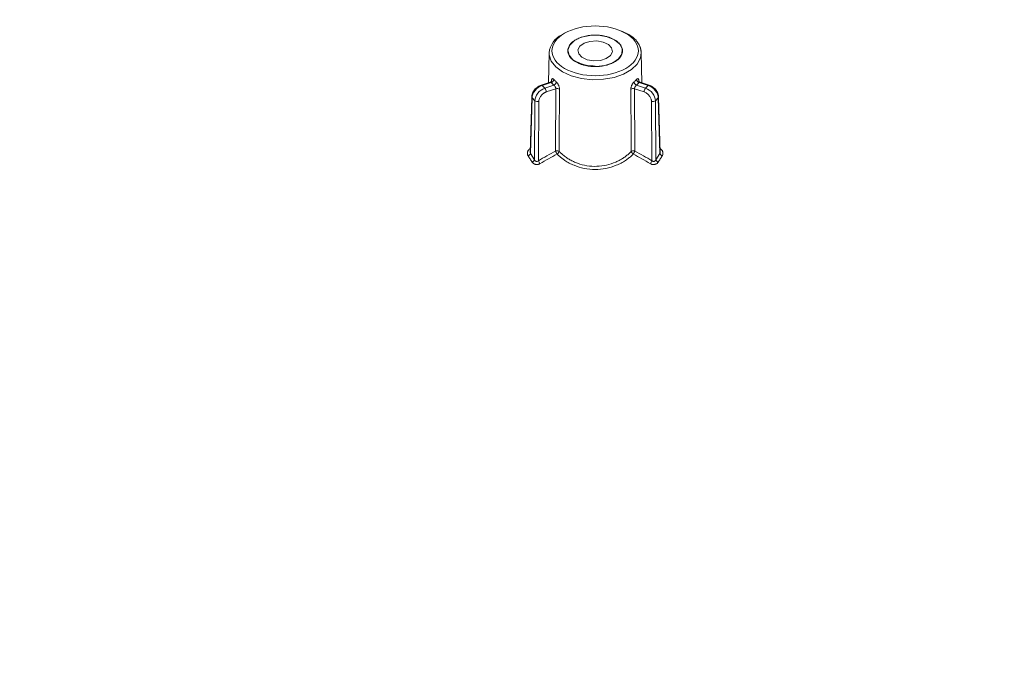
# Model space of a CAD drawing. Header units: millimetres. Extents: x 0 to 420, y 0 to 297.
# Tile 78 of 91: x 306 to 348, y 239 to 267. Entities that reach past the tile are written whole.
import ezdxf

# ---------------------------------------------------------------- set-up
doc = ezdxf.new("R2010")
doc.units = ezdxf.units.MM

msp = doc.modelspace()

# ---------------------------------------------------------------- linework, layer by layer
at = {"color": 7, "linetype": 'Continuous', "lineweight": 15}
for p, q in [((331.68145428, 266.50991064), (331.99414043, 266.36260631)), ((332.03499258, 266.34991484), (331.98796724, 266.38573021)), ((328.57642351, 265.55958916), (328.54864479, 264.26032535)), ((332.60817919, 264.26032383), (332.58040573, 265.55958916)), ((328.66332505, 264.29854968), (328.23429515, 264.15555495)), ((332.92253146, 264.15555495), (332.49363064, 264.29850711)), ((328.27381968, 264.13903728), (328.66907546, 264.27077519)), ((328.39095235, 264.02191689), (328.27381968, 264.13903728)), ((328.78620813, 264.1536548), (328.39095235, 264.02191689)), ((328.86961806, 263.99785334), (328.45344033, 263.85914236)), ((328.85706094, 261.29067162), (328.86961806, 263.99785334)), ((332.28720723, 263.99785562), (332.29976304, 261.29067162)), ((332.70338102, 263.85914236), (332.28720723, 263.99785562)), ((332.76587162, 264.02191537), (332.37061716, 264.15365556)), ((332.48774852, 264.27077519), (332.88300825, 264.13903804)), ((332.88300825, 264.13903804), (332.76587162, 264.02191537)), ((327.82094916, 263.63476535), (327.75003181, 261.21721249)), ((327.76683919, 261.18259544), (327.83765643, 263.5968053)), ((327.96121914, 263.47325397), (327.83765643, 263.5968053)), ((327.96121914, 263.47325397), (327.94149441, 260.9100264)), ((328.13194943, 263.44684662), (328.11209695, 260.86671934)), ((333.04473361, 260.86671857), (333.02487586, 263.44684434)), ((333.19560484, 263.47325397), (333.31917018, 263.5968053)), ((333.21532825, 260.91002716), (333.19560484, 263.47325397)), ((333.31917018, 263.5968053), (333.38998742, 261.18259544)), ((333.40678558, 261.2175509), (333.33587745, 263.63476383)), ((327.76683919, 261.18259544), (327.94149441, 260.9100264)), ((333.21532825, 260.91002716), (333.38998742, 261.18259544))]:
    msp.add_line(p, q, dxfattribs=at)
at = {"color": 8, "linetype": 'Continuous', "lineweight": 15}
for p, q in [((328.68659801, 264.31895829), (328.68235303, 264.32727263)), ((332.4702365, 264.31898262), (332.47447358, 264.32727263))]:
    msp.add_line(p, q, dxfattribs=at)
at = {"color": 7, "linetype": 'Continuous', "lineweight": 15, "flags": 128}
for points in [[(331.33879909, 265.12281333), (331.00355252, 265.00861037), (330.62223022, 264.96343329), (330.23616246, 264.99218172), (329.88718392, 265.09173903), (329.61310823, 265.251316), (329.44364234, 265.45362328), (329.39714251, 265.67673192), (329.47865451, 265.89646998), (329.67934068, 266.08902211), (329.97745588, 266.23352307), (330.34068927, 266.31431292), (330.72969151, 266.32264168), (331.102296, 266.25760226), (331.41812999, 266.12624224), (331.64297026, 265.94280126), (331.75244538, 265.72715154), (331.73469629, 265.50266592), (331.59164857, 265.2936707), (331.33879909, 265.12281333)], [(331.06068784, 265.3140265), (330.8041729, 265.23272418), (330.51328325, 265.21427683), (330.23231656, 265.26149998), (330.00403342, 265.36719627), (329.86319841, 265.51528071), (329.83124451, 265.68320393), (329.91304232, 265.84540483), (330.09613614, 265.97718836), (330.35265503, 266.05849448), (330.64353941, 266.0769388), (330.92451137, 266.02971868), (331.15279056, 265.92401859), (331.29363084, 265.77593719), (331.32557946, 265.60801093), (331.24378165, 265.44581003), (331.06068784, 265.3140265)]]:
    msp.add_lwpolyline(points, dxfattribs=at)
at = {"color": 8, "linetype": 'Continuous', "lineweight": 15, "flags": 128}
msp.add_lwpolyline([(332.58040573, 265.55958916), (332.54775905, 265.33698234), (332.40416868, 265.0709647), (332.15446573, 264.83251241), (331.81317109, 264.63548721), (331.40012012, 264.4913398), (330.93930887, 264.40844381), (330.45752692, 264.39161978), (329.98277033, 264.44184704), (329.54262948, 264.55620283), (329.16268354, 264.72804103), (328.86501747, 264.94737991), (328.66692597, 265.20146782), (328.5799217, 265.47553821), (328.57642351, 265.55958916)], dxfattribs=at)
at = {"color": 7, "linetype": 'Continuous', "lineweight": 15}
for centre, radius, start, end in [((329.58580097, 265.43408569), 1.01714993, 116.563290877, 172.9123617), ((331.81809151, 265.53026187), 0.76287814, 2.203161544, 38.150095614), ((328.62724802, 264.41908556), 0.15409575, 285.749850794, 354.254579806), ((329.70658602, 265.21952752), 1.23415854, 221.381718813, 228.627412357), ((328.72639248, 264.30751577), 0.1650791, 291.244305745, 355.088135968), ((331.45031489, 265.21939493), 1.23401167, 311.374159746, 318.620525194), ((332.43042247, 264.30750421), 0.16506387, 184.908290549, 248.757491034), ((332.52959078, 264.41909943), 0.15411312, 185.74966916, 254.246243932), ((328.19390871, 263.85289165), 0.25960688, 1.379678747, 40.623194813), ((328.93049022, 263.81079821), 0.19671055, 60.266071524, 108.026111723), ((332.22633859, 263.81079794), 0.19671189, 71.975093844, 119.734004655), ((332.9629297, 263.85288033), 0.25962421, 139.377237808, 178.617914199), ((327.87313957, 263.63507911), 0.05219135, 180.344449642, 227.166813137), ((328.07164352, 263.62206473), 0.18530566, 233.422896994, 288.992246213), ((333.08517858, 263.62206472), 0.18530677, 251.008914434, 306.577571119), ((327.59229678, 261.25602954), 0.18936109, 292.792776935, 337.182363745), ((327.76633417, 260.98572255), 0.19081671, 292.669261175, 336.628233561), ((328.52046552, 261.00520196), 0.4312103, 198.732407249, 217.932597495), ((332.63630059, 261.00525719), 0.43128932, 322.066154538, 341.263298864), ((333.39049599, 260.9857275), 0.19082526, 203.372028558, 247.330225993), ((333.56451986, 261.25601992), 0.18934816, 202.816122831, 247.208421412)]:
    msp.add_arc(centre, radius, start, end, dxfattribs=at)
at = {"color": 8, "linetype": 'Continuous', "lineweight": 15}
for centre, radius, start, end in [((328.24209447, 264.11746479), 0.03836484, 34.214890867, 106.409119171), ((332.9160084, 264.11564279), 0.0404518, 80.797746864, 144.665513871), ((333.28342552, 263.63525736), 0.05249992, 312.910232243, 358.120920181)]:
    msp.add_arc(centre, radius, start, end, dxfattribs=at)
at = {"color": 7, "linetype": 'Continuous', "lineweight": 15}
for points, knots in [([(327.78300711, 281.06434183), (327.54311978, 281.0511973), (326.87140672, 281.01439106), (325.65367514, 280.91158832), (324.12307252, 280.74004518), (322.5284704, 280.50080068), (321.01383278, 280.2172437), (319.59497106, 279.89213546), (318.1718285, 279.53978986), (316.72377017, 279.14685582), (315.32029905, 278.72710525), (314.09256206, 278.3225754), (313.00036872, 277.93162177), (311.93404656, 277.51923874), (310.73749246, 277.01315292), (309.50824521, 276.43681374), (308.35426704, 275.835117), (307.35692519, 275.26488984), (306.33848339, 274.6363244), (305.2297458, 273.89418666), (304.01604661, 273.01012644), (302.81880024, 272.06957241), (301.60461884, 271.04782964), (300.33869598, 269.91096817), (299.04265164, 268.67222012), (297.83627649, 267.44734693), (296.81171178, 266.35748122), (295.89441672, 265.3455669), (294.91141104, 264.22384402), (293.9508353, 263.08511657), (293.06139942, 261.993827), (292.40913935, 261.17125622), (291.87378999, 260.4711532), (291.35544758, 259.77610175), (290.75132302, 258.93973461), (290.08954326, 257.9867981), (289.45664501, 257.03804877), (288.89268191, 256.16057982), (288.34952037, 255.28685351), (287.7841141, 254.34493774), (287.22089191, 253.36736005), (286.71797113, 252.45981164), (286.27392137, 251.63134922), (285.79144122, 250.70133562), (285.33490751, 249.78426669), (284.93847746, 248.95550554), (284.65014217, 248.33595864), (284.36847204, 247.71611368), (284.05755936, 247.01239549), (283.75547195, 246.30484762), (283.52848159, 245.75648041), (283.36738003, 245.35985052), (283.21194355, 244.97168021), (282.99823286, 244.42657404), (282.67405213, 243.57464023), (282.23598552, 242.36244256), (281.73148527, 240.8753432), (281.41321422, 239.80587465), (281.25823835, 239.28511783)], [0, 0, 0, 0, 0.0106875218, 0.0299263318, 0.0543747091, 0.079225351, 0.1016222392, 0.1229673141, 0.1443134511, 0.1671323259, 0.1899363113, 0.2096801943, 0.2246720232, 0.2415102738, 0.2606762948, 0.282925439, 0.3035797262, 0.3202997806, 0.3362903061, 0.358685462, 0.3810839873, 0.4038369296, 0.4269373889, 0.4514717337, 0.4799414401, 0.5065564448, 0.5279896, 0.546960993, 0.5679312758, 0.5952456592, 0.6143205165, 0.6307580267, 0.6419413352, 0.6535359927, 0.6700102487, 0.6882778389, 0.7056500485, 0.721136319, 0.7350586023, 0.7519292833, 0.7703694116, 0.7855027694, 0.7987576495, 0.8127485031, 0.8325679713, 0.8448636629, 0.8540655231, 0.8632877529, 0.8755262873, 0.8887745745, 0.8980103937, 0.9023091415, 0.9081037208, 0.9169478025, 0.928838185, 0.9494182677, 0.9753702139, 1, 1, 1, 1]), ([(379.89973018, 239.2840313), (379.76702143, 239.73157635), (379.48568713, 240.68034404), (379.03516897, 242.02951916), (378.60210973, 243.25124502), (378.24311205, 244.20861013), (377.95879403, 244.93788134), (377.62597289, 245.76726866), (377.13397561, 246.94440059), (376.45415822, 248.46710956), (375.69810107, 250.04543608), (374.88266592, 251.64492267), (374.05816837, 253.16027347), (373.15743589, 254.71535198), (372.42128081, 255.915206), (371.71047, 257.02199878), (371.05720213, 258.00320896), (370.35302508, 259.01453895), (369.59712667, 260.05573802), (368.81640043, 261.08843982), (367.95980689, 262.16302277), (367.11044081, 263.1979222), (366.18512006, 264.2935107), (365.10255499, 265.52857682), (363.95749299, 266.77771409), (362.87910452, 267.89986944), (361.99172324, 268.78402716), (361.19811145, 269.54716017), (360.31005164, 270.37190303), (359.22183063, 271.33276131), (357.98219009, 272.35742463), (356.7107723, 273.33281567), (355.4827347, 274.19976646), (354.30359891, 274.96273193), (353.22412312, 275.60119196), (352.20931052, 276.14856024), (351.28236826, 276.60935576), (350.36651462, 277.03231503), (349.30241873, 277.48761143), (347.94650323, 278.01554338), (346.40631242, 278.54817799), (344.78633202, 279.0461339), (343.19102089, 279.48770675), (341.52311893, 279.90338859), (339.7739343, 280.29697162), (338.19130355, 280.57122011), (336.87187032, 280.75490662), (335.91644664, 280.8652427), (335.13988359, 280.94100046), (334.39811806, 281.0016243), (333.82624883, 281.04376048), (333.4576835, 281.06063756), (333.37381291, 281.0644781)], [0, 0, 0, 0, 0.0211746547, 0.0448889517, 0.0644807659, 0.0799251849, 0.0912089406, 0.0998991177, 0.1202940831, 0.1487493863, 0.1750219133, 0.1990464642, 0.2293923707, 0.2525630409, 0.2797383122, 0.292814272, 0.3114881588, 0.3325447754, 0.3481265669, 0.3692880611, 0.390803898, 0.4087421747, 0.4301205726, 0.4556240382, 0.482729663, 0.5061633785, 0.5252383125, 0.5385456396, 0.5554243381, 0.5790751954, 0.603188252, 0.6271201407, 0.6507812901, 0.6711397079, 0.6912853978, 0.7090387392, 0.7245149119, 0.7387322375, 0.7549074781, 0.776264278, 0.803574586, 0.8273466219, 0.8517281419, 0.8772830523, 0.9038617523, 0.9316955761, 0.9488746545, 0.9631640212, 0.97447508, 0.9835803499, 0.9962635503, 1, 1, 1, 1]), ([(329.25105815, 264.87934473), (328.51847124, 265.30225816), (328.51847124, 265.98896228), (329.98364507, 266.83478913), (331.17318039, 266.83478913), (331.9057673, 266.41187571)], [0, 0, 0, 0, 0.5, 0.5, 1, 1, 1, 1]), ([(331.9057673, 266.41187571), (332.63835422, 265.98896228), (332.63835422, 265.30225816), (331.17318039, 264.45643131), (329.98364507, 264.45643131), (329.25105815, 264.87934473)], [0, 0, 0, 0, 0.5, 0.5, 1, 1, 1, 1]), ([(329.73872343, 265.1608679), (329.7213409, 265.171263), (329.68671007, 265.19197292), (329.63926435, 265.22524526), (329.59549146, 265.25992884), (329.55568525, 265.29618881), (329.51976998, 265.33398514), (329.46423083, 265.40221378), (329.40696154, 265.50555455), (329.38288828, 265.64555237), (329.40696173, 265.78563923), (329.479285, 265.91626151), (329.59009242, 266.03332975), (329.7338054, 266.13311969), (329.9067136, 266.21612603), (330.10941726, 266.28008316), (330.33575828, 266.32186153), (330.57833441, 266.3357756), (330.82093344, 266.32187232), (331.02373853, 266.28448775), (331.18442136, 266.23725296), (331.30883598, 266.18913943), (331.38157797, 266.15000307), (331.41810203, 266.13035254)], [0, 0, 0, 0, 0.0201451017, 0.0401346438, 0.0600479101, 0.0799650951, 0.0999663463, 0.120130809, 0.1850761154, 0.250093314, 0.3150386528, 0.3800558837, 0.4400067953, 0.500028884, 0.5599798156, 0.620001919, 0.6849472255, 0.749964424, 0.8149097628, 0.8799269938, 0.9200427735, 0.9598531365, 1, 1, 1, 1]), ([(331.41810203, 266.13035254), (331.43548456, 266.11995744), (331.47011538, 266.09924752), (331.51756111, 266.06597518), (331.561334, 266.0312916), (331.60114021, 265.99503163), (331.63705548, 265.9572353), (331.69259463, 265.88900666), (331.74986392, 265.78566589), (331.77393718, 265.64566807), (331.74986373, 265.50558121), (331.67754046, 265.37495893), (331.56673304, 265.25789069), (331.42302006, 265.15810075), (331.25011186, 265.07509441), (331.0474082, 265.01113728), (330.82106718, 264.96935891), (330.57849105, 264.95544484), (330.33589202, 264.96934812), (330.13308693, 265.00673269), (329.9724041, 265.05396748), (329.84798948, 265.10208101), (329.77524749, 265.14121737), (329.73872343, 265.1608679)], [0, 0, 0, 0, 0.0201451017, 0.0401346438, 0.0600479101, 0.0799650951, 0.0999663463, 0.120130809, 0.1850761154, 0.250093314, 0.3150386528, 0.3800558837, 0.4400067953, 0.500028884, 0.5599798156, 0.620001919, 0.6849472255, 0.749964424, 0.8149097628, 0.8799269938, 0.9200427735, 0.9598531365, 1, 1, 1, 1]), ([(332.3993297, 266.03619026), (332.38542609, 266.0600008), (332.31281476, 266.18435085), (332.15919624, 266.27589752), (332.03499258, 266.34991484)], [0, 0, 0, 0, 0.19147991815, 1, 1, 1, 1]), ([(332.5804031, 265.55968192), (332.56928113, 265.66037845), (332.55081226, 265.82759254), (332.44244004, 265.97682555), (332.3993297, 266.03619026)], [0, 0, 0, 0, 0.6022012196, 1, 1, 1, 1]), ([(330.57841462, 264.98301278), (330.46553986, 264.98841297), (330.3078398, 264.99595769), (330.095858, 265.04417094), (329.94989347, 265.08995526), (329.86386778, 265.13619848), (329.82864853, 265.15513063)], [0, 0, 0, 0, 0.4029918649, 0.5630296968, 0.8211026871, 1, 1, 1, 1]), ([(328.68857759, 264.32008547), (328.68755661, 264.32009271), (328.68531571, 264.3201086), (328.66967674, 264.30367711), (328.65060529, 264.29528227), (328.64132307, 264.29119644)], [0, 0, 0, 0, 0.3004961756, 0.6595465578, 1, 1, 1, 1]), ([(328.68235212, 264.32727393), (328.68269925, 264.33562237), (328.68339176, 264.3522767), (328.68611489, 264.3742396), (328.69071783, 264.39671577), (328.69809036, 264.41734627), (328.70933088, 264.4324786), (328.72341495, 264.43915532), (328.74036597, 264.43640276), (328.75949691, 264.42565303), (328.77358794, 264.41094816), (328.78057121, 264.40366069)], [0, 0, 0, 0, 0.083655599, 0.1668849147, 0.2509386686, 0.3763622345, 0.5001168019, 0.6246434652, 0.7496379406, 0.8759249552, 1, 1, 1, 1]), ([(328.89086403, 264.29337982), (328.89659175, 264.28801086), (328.90805804, 264.27726275), (328.92545893, 264.2568358), (328.94526334, 264.23007958), (328.96680116, 264.19581331), (328.98795509, 264.15397777), (329.0054539, 264.11010917), (329.01826853, 264.06576888), (329.02668304, 264.02195223), (329.02759719, 263.99503964), (329.02805335, 263.98161015)], [0, 0, 0, 0, 0.0827806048, 0.1657183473, 0.2504812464, 0.3751961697, 0.4997052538, 0.623335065, 0.7489921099, 0.8747460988, 1, 1, 1, 1]), ([(332.1287721, 263.98161015), (332.12895688, 263.99049044), (332.12932549, 264.00820578), (332.13300514, 264.03657077), (332.13986525, 264.07050874), (332.15133822, 264.10998271), (332.1687919, 264.15380612), (332.18997378, 264.19574497), (332.21417408, 264.23413927), (332.23994479, 264.26828631), (332.25734044, 264.28506473), (332.26596142, 264.29337982)], [0, 0, 0, 0, 0.08365559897, 0.16688491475, 0.25093866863, 0.37636223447, 0.50011680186, 0.62464346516, 0.74963794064, 0.87592495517, 1, 1, 1, 1]), ([(332.37625424, 264.40366069), (332.38092607, 264.40869014), (332.39027859, 264.41875859), (332.40367213, 264.42912273), (332.41830447, 264.43679953), (332.43337045, 264.4391331), (332.4474452, 264.43252242), (332.45871177, 264.41741608), (332.46695795, 264.39413431), (332.4726243, 264.364397), (332.47385781, 264.33963184), (332.47447334, 264.32727393)], [0, 0, 0, 0, 0.0827806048, 0.1657183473, 0.2504812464, 0.3751961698, 0.4997052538, 0.6233350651, 0.7489921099, 0.8747460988, 1, 1, 1, 1]), ([(332.51550222, 264.2911972), (332.50621464, 264.29528613), (332.48714001, 264.30368387), (332.47150569, 264.32013745), (332.46926326, 264.32012316), (332.46824243, 264.32011665)], [0, 0, 0, 0, 0.3407894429, 0.6999057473, 1, 1, 1, 1]), ([(328.23437549, 264.15558158), (328.20205001, 264.14268403), (328.13911891, 264.11757515), (328.05259191, 264.05826774), (327.97864345, 263.99075955), (327.90243056, 263.89592092), (327.83814858, 263.77353518), (327.82642228, 263.67819489), (327.82092808, 263.63352447)], [0, 0, 0, 0, 0.1515430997, 0.2950233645, 0.4308058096, 0.5592178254, 0.7934773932, 1, 1, 1, 1]), ([(327.83765658, 263.59680506), (327.84046776, 263.70257484), (327.88882666, 263.82160523), (328.04992923, 264.02188518), (328.16141484, 264.10157075), (328.27381904, 264.13903476)], [0, 0, 0, 0, 0.5, 0.5, 1, 1, 1, 1]), ([(328.39095175, 264.02191474), (328.27854754, 263.98445073), (328.16775114, 263.90407605), (328.00902409, 263.70142081), (327.96233297, 263.58072283), (327.9612207, 263.47325433)], [0, 0, 0, 0, 0.5, 0.5, 1, 1, 1, 1]), ([(328.45344223, 263.85914476), (328.44331658, 263.85551571), (328.42314399, 263.84828584), (328.39321066, 263.83414211), (328.36380356, 263.81766177), (328.32414372, 263.79152282), (328.27610484, 263.75201421), (328.22530214, 263.69556665), (328.18348083, 263.6332801), (328.15409926, 263.56926759), (328.13557121, 263.50597259), (328.13315645, 263.4665676), (328.13194787, 263.44684561)], [0, 0, 0, 0, 0.0602785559, 0.1200885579, 0.1799583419, 0.2404146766, 0.3700249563, 0.5001025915, 0.6297201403, 0.759805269, 0.8797837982, 1, 1, 1, 1]), ([(328.86962035, 263.99785577), (328.86943132, 264.00389099), (328.86903444, 264.01656191), (328.86424833, 264.03785732), (328.85595522, 264.06143849), (328.83833253, 264.09632852), (328.81310125, 264.13106444), (328.79309094, 264.14787276), (328.7862095, 264.15365305)], [0, 0, 0, 0, 0.1088686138, 0.2285692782, 0.3594358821, 0.5017211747, 0.8286445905, 1, 1, 1, 1]), ([(332.37061596, 264.15365305), (332.36676737, 264.15054847), (332.35627353, 264.14208328), (332.33600365, 264.12042141), (332.31123643, 264.08440192), (332.2906713, 264.03926865), (332.28829068, 264.01082587), (332.28720511, 263.99785577)], [0, 0, 0, 0, 0.09681679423, 0.26398778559, 0.50106649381, 0.77248286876, 1, 1, 1, 1]), ([(333.02487759, 263.44684561), (333.02453707, 263.45663886), (333.02385867, 263.47614918), (333.01928001, 263.50626518), (333.01207816, 263.5367338), (332.99827359, 263.57915977), (332.97334632, 263.63322621), (332.93164685, 263.69540823), (332.88077639, 263.75199439), (332.82385608, 263.79865955), (332.76398291, 263.83590974), (332.7235963, 263.8513947), (332.70338323, 263.85914476)], [0, 0, 0, 0, 0.0602876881, 0.1201064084, 0.179984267, 0.2404478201, 0.3700693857, 0.5001509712, 0.6297646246, 0.7598384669, 0.8798017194, 1, 1, 1, 1]), ([(333.19560476, 263.47325433), (333.19449249, 263.58072283), (333.14780137, 263.70142081), (332.98907432, 263.90407605), (332.87827791, 263.98445073), (332.76587371, 264.02191474)], [0, 0, 0, 0, 0.5, 0.5, 1, 1, 1, 1]), ([(332.88300642, 264.13903476), (332.99541062, 264.10157075), (333.10689623, 264.02188518), (333.2679988, 263.82160523), (333.3163577, 263.70257484), (333.31916888, 263.59680506)], [0, 0, 0, 0, 0.5, 0.5, 1, 1, 1, 1]), ([(333.33589589, 263.63352447), (333.33040214, 263.67819525), (333.31867685, 263.77353581), (333.25439629, 263.89592063), (333.17818166, 263.99075695), (333.10423652, 264.05827085), (333.01770657, 264.1175745), (332.95477546, 264.14268512), (332.92245111, 264.1555831)], [0, 0, 0, 0, 0.2065224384, 0.4407795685, 0.5691932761, 0.7049724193, 0.8484601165, 1, 1, 1, 1]), ([(327.66565612, 261.08145603), (327.66059725, 261.09006927), (327.65047731, 261.10729947), (327.64049285, 261.13526641), (327.63353918, 261.16887425), (327.63250781, 261.20819334), (327.64092045, 261.25193994), (327.65820124, 261.2940278), (327.68452597, 261.33295269), (327.71807554, 261.36795891), (327.74634333, 261.38593378), (327.76035122, 261.39484109)], [0, 0, 0, 0, 0.08303707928, 0.16611005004, 0.25057544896, 0.37546932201, 0.50012995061, 0.62519017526, 0.74973524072, 0.87598319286, 1, 1, 1, 1]), ([(328.11209441, 260.86671652), (328.23590778, 260.93807881), (328.48377571, 261.08094241), (328.73255185, 261.22071766), (328.85706095, 261.29067329)], [0, 0, 0, 0, 0.4995134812, 1, 1, 1, 1]), ([(328.85706095, 261.29067329), (328.86266409, 261.29223245), (328.87861177, 261.29667012), (328.91296228, 261.30074094), (328.9657081, 261.2981896), (328.99635499, 261.28378725), (329.01372423, 261.27562467)], [0, 0, 0, 0, 0.1105802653, 0.3147342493, 0.6116230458, 1, 1, 1, 1]), ([(328.92351458, 261.162915), (328.91918322, 261.16878427), (328.91108862, 261.17975297), (328.90006746, 261.1971114), (328.89105033, 261.21235525), (328.88235393, 261.22822136), (328.87461831, 261.2442587), (328.86698181, 261.26157534), (328.86128761, 261.27697385), (328.85836971, 261.28643134), (328.85706095, 261.29067329)], [0, 0, 0, 0, 0.1556883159, 0.2909555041, 0.4056973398, 0.4999842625, 0.642371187, 0.7560927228, 0.890600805, 1, 1, 1, 1]), ([(332.14310123, 261.27562467), (332.14424322, 261.27623926), (332.14598469, 261.27717648), (332.14831091, 261.27925084), (332.15188458, 261.28016719), (332.15708451, 261.28360524), (332.16542701, 261.2869017), (332.18378809, 261.29385411), (332.2131854, 261.29953424), (332.25726429, 261.30073713), (332.28386712, 261.29443772), (332.29976451, 261.29067329)], [0, 0, 0, 0, 0.0299149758, 0.0456187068, 0.0589930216, 0.1192043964, 0.1669209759, 0.2435394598, 0.5008158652, 0.7016961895, 1, 1, 1, 1]), ([(332.29976451, 261.29067329), (332.29799435, 261.28487047), (332.29449183, 261.27338876), (332.28693281, 261.25437418), (332.27806567, 261.23505551), (332.26797068, 261.21573191), (332.25695481, 261.19694455), (332.24525572, 261.17892592), (332.23730824, 261.16827308), (332.23331088, 261.162915)], [0, 0, 0, 0, 0.1476446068, 0.292135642, 0.4343241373, 0.5751815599, 0.7157392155, 0.8570249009, 1, 1, 1, 1]), ([(332.29976451, 261.29067329), (332.42427361, 261.22071766), (332.67304975, 261.08094241), (332.92091767, 260.93807881), (333.04473105, 260.86671652)], [0, 0, 0, 0, 0.5004865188, 1, 1, 1, 1]), ([(333.39647424, 261.39484109), (333.40592379, 261.38906294), (333.42486159, 261.37748298), (333.44983758, 261.35619831), (333.47525119, 261.32874988), (333.49860062, 261.29399477), (333.51589287, 261.25198661), (333.52433731, 261.20820578), (333.5230181, 261.1641003), (333.51315722, 261.12078926), (333.49846674, 261.09451005), (333.49116934, 261.08145603)], [0, 0, 0, 0, 0.0826903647, 0.1657194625, 0.2505388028, 0.3749798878, 0.5000588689, 0.6245383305, 0.7495759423, 0.875603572, 1, 1, 1, 1]), ([(327.83987508, 260.80964497), (327.81073044, 260.85528802), (327.75272348, 260.94613199), (327.69458426, 261.03649461), (327.66565612, 261.08145603)], [0, 0, 0, 0, 0.502433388, 1, 1, 1, 1]), ([(327.7539225, 261.25768003), (327.75303663, 261.24906763), (327.7503657, 261.22310073), (327.76023993, 261.19882181), (327.76683919, 261.18259544)], [0, 0, 0, 0, 0.331668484, 1, 1, 1, 1]), ([(327.9414973, 260.9100267), (327.94600074, 260.90146366), (327.9546017, 260.88510943), (327.972575, 260.86522933), (327.99245515, 260.85066123), (328.02192967, 260.83804712), (328.06705634, 260.83689711), (328.09656662, 260.85643567), (328.11209441, 260.86671652)], [0, 0, 0, 0, 0.1432094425, 0.2735104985, 0.3924551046, 0.5020788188, 0.7380025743, 1, 1, 1, 1]), ([(328.92351458, 261.162915), (328.80019765, 261.09365506), (328.55202283, 260.9542697), (328.30475666, 260.8118), (328.18035591, 260.74012283)], [0, 0, 0, 0, 0.4968953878, 1, 1, 1, 1]), ([(329.01372423, 261.27562467), (329.01221069, 261.27103507), (329.00918215, 261.26185144), (329.00177336, 261.24689634), (328.9924016, 261.23163543), (328.97721191, 261.21179896), (328.95441807, 261.18690188), (328.93391552, 261.17098808), (328.92351458, 261.162915)], [0, 0, 0, 0, 0.1252495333, 0.2506198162, 0.3758810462, 0.5008011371, 0.7467562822, 1, 1, 1, 1]), ([(332.23331088, 261.162915), (332.21293654, 261.14248373), (332.17227905, 261.10171263), (332.10757907, 261.04337813), (332.04038838, 260.98736423), (331.97044036, 260.93387619), (331.86117766, 260.85714407), (331.70648549, 260.76406567), (331.42918095, 260.6333501), (331.05284993, 260.51922938), (330.57682296, 260.47419558), (330.10167659, 260.51984784), (329.72702924, 260.63364618), (329.45061004, 260.76394908), (329.27889617, 260.86715586), (329.13905013, 260.96835214), (329.02617593, 261.06160775), (328.95780333, 261.12907851), (328.92351458, 261.162915)], [0, 0, 0, 0, 0.0251832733, 0.050253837, 0.0752490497, 0.100206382, 0.1251632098, 0.1879890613, 0.2503660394, 0.3760138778, 0.5006194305, 0.6246146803, 0.7496864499, 0.8119374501, 0.8746683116, 0.9163107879, 0.9580299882, 1, 1, 1, 1]), ([(329.10954119, 261.18167748), (329.13279238, 261.16095009), (329.17896702, 261.11978746), (329.25200519, 261.06202036), (329.32687707, 261.00776987), (329.40364231, 260.95728647), (329.4819721, 260.91050793), (329.56164843, 260.86744378), (329.6424295, 260.82807599), (329.72410174, 260.79238222), (329.91114109, 260.71957312), (330.21752521, 260.63989383), (330.64967836, 260.61237691), (331.0792514, 260.66685277), (331.40174793, 260.77296709), (331.62428754, 260.88114964), (331.76304441, 260.96180621), (331.89708804, 261.05450448), (332.0260064, 261.1585983), (332.10370139, 261.23624786), (332.14310123, 261.27562467)], [0, 0, 0, 0, 0.0293768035, 0.0583395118, 0.0868925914, 0.1150407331, 0.1427888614, 0.1701421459, 0.1971060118, 0.2236861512, 0.2498885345, 0.3757529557, 0.4991257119, 0.6226622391, 0.749386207, 0.7966356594, 0.8452944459, 0.8953912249, 0.9469519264, 1, 1, 1, 1]), ([(332.23331088, 261.162915), (332.22672883, 261.16778418), (332.21450676, 261.17682564), (332.19840505, 261.19167917), (332.18594644, 261.20481795), (332.17047642, 261.22319787), (332.15729818, 261.24266549), (332.14750502, 261.26235569), (332.14455025, 261.27125865), (332.14310123, 261.27562467)], [0, 0, 0, 0, 0.1593418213, 0.2958780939, 0.4095688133, 0.5003981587, 0.7563012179, 0.8804900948, 1, 1, 1, 1]), ([(332.97646955, 260.74012283), (332.8520688, 260.8118), (332.60480263, 260.9542697), (332.35662781, 261.09365506), (332.23331088, 261.162915)], [0, 0, 0, 0, 0.5031046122, 1, 1, 1, 1]), ([(333.04473105, 260.86671652), (333.0509126, 260.86201317), (333.06288435, 260.85290425), (333.08307239, 260.8438274), (333.1034153, 260.83887289), (333.13043573, 260.8380437), (333.16525567, 260.84813611), (333.18512322, 260.86789573), (333.19559183, 260.87830747)], [0, 0, 0, 0, 0.1362572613, 0.2638880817, 0.3847021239, 0.5008282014, 0.7369765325, 1, 1, 1, 1]), ([(333.19559183, 260.87830747), (333.19925183, 260.88307471), (333.20688198, 260.89301316), (333.2124375, 260.9042039), (333.21532816, 260.9100267)], [0, 0, 0, 0, 0.4796764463, 1, 1, 1, 1]), ([(333.49116934, 261.08145603), (333.4622412, 261.03649461), (333.40410198, 260.94613199), (333.34609502, 260.85528802), (333.31695038, 260.80964497)], [0, 0, 0, 0, 0.497566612, 1, 1, 1, 1]), ([(333.38998742, 261.18259544), (333.39528347, 261.19571566), (333.4050433, 261.21989429), (333.40403637, 261.24600751), (333.40357583, 261.25795073)], [0, 0, 0, 0, 0.5426369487, 1, 1, 1, 1]), ([(328.18035591, 260.74012283), (328.1707261, 260.73497181), (328.15164775, 260.72476673), (328.12050302, 260.71378195), (328.08291909, 260.70515477), (328.03849435, 260.70175535), (327.98921757, 260.70745259), (327.94261873, 260.72186946), (327.90136447, 260.74463653), (327.86568268, 260.77386679), (327.84852811, 260.7976489), (327.83987508, 260.80964497)], [0, 0, 0, 0, 0.0845067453, 0.1674227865, 0.2503058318, 0.3751685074, 0.4998817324, 0.62394295, 0.7497088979, 0.8737491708, 1, 1, 1, 1]), ([(333.31695038, 260.80964497), (333.31133339, 260.80153847), (333.30020555, 260.78547868), (333.27911457, 260.76411343), (333.25112501, 260.74215842), (333.21432384, 260.72196514), (333.16806322, 260.70752451), (333.11880801, 260.70190977), (333.06892596, 260.70600698), (333.01998597, 260.71791971), (332.99095655, 260.73273122), (332.97646955, 260.74012283)], [0, 0, 0, 0, 0.0845930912, 0.1675875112, 0.250367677, 0.3758736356, 0.5000372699, 0.6230614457, 0.7489356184, 0.8747074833, 1, 1, 1, 1])]:
    msp.add_open_spline(points, degree=3, knots=knots, dxfattribs=at)
at = {"color": 8, "linetype": 'Continuous', "lineweight": 15}
for points, knots in [([(328.66907546, 264.27077519), (328.66492841, 264.27600306), (328.65726531, 264.28566338), (328.64785562, 264.29215353), (328.64364766, 264.29080979), (328.64168659, 264.29018355)], [0, 0, 0, 0, 0.3864226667, 0.7140496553, 1, 1, 1, 1]), ([(332.5151466, 264.29019192), (332.51317951, 264.2908129), (332.50896298, 264.292144), (332.4995602, 264.28566575), (332.49189765, 264.27600585), (332.48774852, 264.27077519)], [0, 0, 0, 0, 0.2862061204, 0.613493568, 1, 1, 1, 1])]:
    msp.add_open_spline(points, degree=3, knots=knots, dxfattribs=at)
at = {"color": 7, "linetype": 'Continuous', "lineweight": 15}
for points in [[(328.66907679, 264.27077307), (328.68720894, 264.25078979), (328.72347324, 264.21082324), (328.76529741, 264.17270978), (328.7862095, 264.15365305)], [(329.02805335, 263.98161015), (329.0228859, 263.07973717), (329.01810686, 262.17773987), (329.01372423, 261.27562488)], [(332.14310123, 261.27562467), (332.1387186, 262.17773973), (332.13393956, 263.0797371), (332.1287721, 263.98161015)], [(332.37061596, 264.15365305), (332.39152805, 264.17270978), (332.43335222, 264.21082324), (332.46961652, 264.25078979), (332.48774867, 264.27077307)], [(329.01372423, 261.27562467), (329.04447152, 261.24369359), (329.07643483, 261.21236236), (329.10954119, 261.18167748)]]:
    msp.add_open_spline(points, degree=3, dxfattribs=at)

doc.saveas('drawing.dxf')
